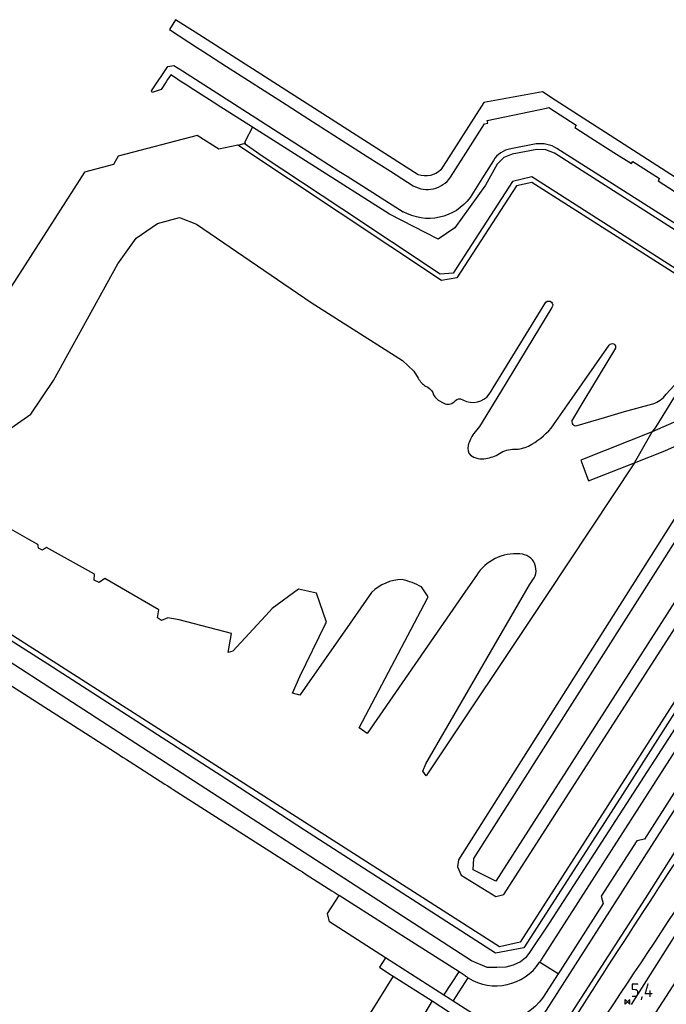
# Model space of a CAD drawing. Extents: x 165936 to 168762, y 445225 to 450407.
# Tile 17 of 69: x 166604 to 166722, y 446180 to 446360. Entities that reach past the tile are written whole.
import ezdxf

# ---------------------------------------------------------------- set-up
doc = ezdxf.new("R2010")
doc.units = 0
doc.header["$LTSCALE"] = 4
doc.layers.get('0').update_dxf_attribs({"linetype": 'CONTINUOUS'})
for name, color, linetype in [('G_BTD', 3, 'CONTINUOUS'), ('G_OWG', 6, 'CONTINUOUS'), ('G_OWT', 6, 'CONTINUOUS'), ('G_WGD', 7, 'CONTINUOUS'), ('G_WGDP1', 2, 'ByLayer'), ('G_WTD', 5, 'CONTINUOUS'), ('PPALHM', 10, 'CONTINUOUS')]:
    doc.layers.add(name, color=color, linetype=linetype)
doc.styles.add('ISO', font='ISO')

# ---------------------------------------------------------------- blocks, each defined once
blk = doc.blocks.new('kilometerpaal')
at = {"color": 0}
for p, q in [((-0.44, 0.44), (0.44, -0.44)), ((-0.44, -0.44), (-0.44, 0.44)), ((0.44, 0.44), (-0.44, -0.44)), ((0.44, -0.44), (0.44, 0.44))]:
    blk.add_line(p, q, dxfattribs=at)
at = {"color": 0, "style": 'ISO'}
blk.add_attdef('KILOMETERPAAL', (0.59, 0.87), '', height=2.5, dxfattribs=at)

msp = doc.modelspace()

# ---------------------------------------------------------------- linework, layer by layer
at = {"layer": 'G_BTD', "linetype": 'Continuous', "transparency": 33554687}
for points in [[(166646.542, 446340.419), (166640.088, 446344.548), (166640.017, 446344.593), (166638, 446345.881), (166635.836, 446347.263), (166634.225, 446348.293), (166633.314, 446348.875), (166632.477, 446349.463), (166631.631, 446350.058), (166631.007, 446349.161), (166630.756, 446348.761), (166629.859, 446347.329), (166628.194, 446346.768), (166628.091, 446347.08), (166631.083, 446351.556), (166632.151, 446351.749), (166633.734, 446350.738), (166655.19, 446336.997), (166656.695, 446336.035), (166662.365, 446332.41), (166663.881, 446331.441), (166674.128, 446324.965)], [(166646.542, 446340.419), (166645.132, 446337.746)], [(166750.926, 446300.275), (166750.672, 446300.707), (166751.212, 446303.133), (166747.513, 446306.512), (166701.825, 446335.673), (166700.249, 446336.3), (166698.573, 446336.363), (166694.11, 446335.514), (166692.567, 446334.916), (166691.37, 446333.643), (166689.218, 446329.829), (166683.616, 446322.003), (166680.521, 446319.907), (166671.628, 446324.527), (166646.542, 446340.419)], [(166645.132, 446337.746), (166645.191, 446337.465), (166645.016, 446337.426)], [(166698.497, 446337.366), (166693.834, 446336.479)], [(166734.734, 446315.855), (166726.659, 446321.009), (166702.283, 446336.567)], [(166690.642, 446334.328), (166688.523, 446330.963), (166686.397, 446327.588)], [(166600.162, 446239.565), (166622.102, 446225.533), (166622.423, 446225.328), (166622.889, 446225.029), (166623.448, 446224.672), (166623.688, 446224.519), (166623.958, 446224.346), (166630.499, 446220.151), (166630.94, 446219.868), (166631.06, 446219.791), (166631.686, 446219.391), (166632.032, 446219.17), (166654.823, 446204.598), (166655.158, 446204.384), (166655.694, 446204.041), (166656.377, 446203.604), (166661.081, 446200.596), (166661.507, 446200.324), (166662.077, 446199.96), (166662.411, 446199.747)], [(166672.329, 446184.973), (166595.075, 446060.703)], [(166679.424, 446180.428), (166675.482, 446173.796), (166668.486, 446162.028), (166663.638, 446153.874), (166659.52, 446146.946), (166656.153, 446141.282), (166652.503, 446135.143), (166650.622, 446131.979)]]:
    msp.add_lwpolyline(points, dxfattribs=at)
for points in [[(166702.283, 446336.567, 0.1724877), (166698.497, 446337.366)], [(166693.834, 446336.479, 0.2270494), (166690.642, 446334.328)], [(166686.397, 446327.588, -0.3813789), (166674.128, 446324.965)]]:
    msp.add_lwpolyline(points, format="xyb", dxfattribs=at)
at = {"layer": 'G_OWG', "linetype": 'Continuous', "transparency": 33554687}
msp.add_lwpolyline([(166671.309, 446126.745), (166671.979, 446127.805), (166683.992, 446146.804), (166703.718, 446176.303), (166718.503, 446199.162), (166733.565, 446223.022), (166733.993, 446222.656), (166734.305, 446223.145)], dxfattribs=at)
for points in [[(166723.661, 446205.388, 0.0033199), (166694.175, 446159.582)], [(166727.579, 446202.542, -0.0025516), (166687.503, 446142.256)], [(166737.247, 446181.597, 0.0009449), (166683.373, 446098.978)]]:
    msp.add_lwpolyline(points, format="xyb", dxfattribs=at)
at = {"layer": 'G_OWT', "linetype": 'Continuous', "transparency": 33554687}
for points in [[(166643.876, 446337.171), (166645.016, 446337.426)], [(166748.624, 446298.935), (166722.714, 446315.326), (166697.707, 446331.34), (166694.135, 446330.485), (166683.262, 446313.694), (166680.932, 446313.538), (166662.914, 446325.51), (166648.314, 446335.149), (166645.016, 446337.426)], [(166759.676, 446298.012), (166759.969, 446297.605), (166762.27, 446294.413), (166761.92, 446289.738), (166727.14, 446235.392), (166700.842, 446194.688), (166697.12, 446189.108), (166696.554, 446188.299), (166695.623, 446187.612), (166694.288, 446187.005), (166692.913, 446186.601), (166691.294, 446186.56), (166689.514, 446186.56), (166686.668, 446187.742), (166566.972, 446265.246)], [(166752.475, 446296.504), (166758.672, 446292.627), (166758.05, 446288.039), (166749.974, 446274.67), (166728.927, 446241.243), (166713.861, 446217.533), (166696.231, 446190.169), (166691.028, 446189.159), (166656.08, 446211.703), (166642.722, 446220.409), (166609.095, 446242.098), (166581.68, 446259.511), (166566.421, 446269.416)], [(166737.042, 446283.266), (166742.264, 446282.317), (166691.074, 446202.339), (166686.968, 446204.462), (166687.059, 446206.534), (166733.098, 446278.989), (166737.042, 446283.266)]]:
    msp.add_lwpolyline(points, dxfattribs=at)
at = {"layer": 'G_WGD', "linetype": 'Continuous', "transparency": 33554687}
for points in [[(166676.908, 446331.73), (166636.063, 446357.838), (166632.482, 446360.127), (166631.371, 446358.349), (166634.889, 446356.01), (166636.483, 446354.989), (166637.484, 446354.348), (166641.822, 446351.571), (166652.748, 446344.577), (166656.887, 446341.927), (166667.573, 446335.087), (166671.799, 446332.382), (166675.974, 446329.71)], [(166751.831, 446313.351), (166701.938, 446345.401), (166699.626, 446346.886), (166688.914, 446344.939), (166681.05, 446332.645)], [(166682.806, 446331.264), (166685.206, 446335.037), (166689.014, 446341.063), (166689.641, 446341.193), (166689.539, 446341.682), (166700.398, 446343.945), (166700.814, 446344.032), (166705.803, 446340.834), (166705.533, 446340.413), (166708.496, 446338.514), (166712.716, 446335.809), (166715.904, 446333.766), (166716.174, 446334.187), (166721.076, 446331.045), (166720.806, 446330.624), (166723.743, 446328.742), (166727.991, 446326.019), (166728.06, 446325.975), (166738.593, 446319.224)], [(166773.851, 446261.26), (166772.159, 446258.645), (166719.686, 446177.315)], [(166715.927, 446179.785), (166735.627, 446210.905), (166735.208, 446211.177), (166764.819, 446256.739)], [(166728.558, 446233.504), (166699.468, 446188.084)], [(166730.276, 446230.642), (166724.359, 446221.336), (166724.645, 446220.014), (166718.308, 446210.051), (166716.884, 446209.759), (166710.397, 446199.613), (166710.748, 446198.289), (166702.846, 446185.923), (166702.492, 446185.369)], [(166695.072, 446170.444), (166733.227, 446230.067), (166733.898, 446229.745), (166737.115, 446228.202)], [(166670.921, 446188.318), (166660.65, 446194.892), (166660.299, 446196.461), (166662.411, 446199.747)], [(166684.365, 446185.735), (166673.912, 446192.393), (166662.411, 446199.747)], [(166670.921, 446188.318), (166669.796, 446186.596), (166671.539, 446185.479), (166672.329, 446184.973)], [(166681.588, 446181.488), (166670.921, 446188.318)], [(166702.492, 446185.369), (166699.115, 446187.505)], [(166681.588, 446181.488), (166684.365, 446185.735)], [(166685.491, 446185.018), (166684.365, 446185.735)], [(166672.329, 446184.973), (166679.424, 446180.428)], [(166683.275, 446180.404), (166686.038, 446184.65)], [(166702.492, 446185.369), (166699.668, 446180.943)], [(166679.424, 446180.428), (166682.618, 446178.382)], [(166683.275, 446180.404), (166682.712, 446180.768), (166681.588, 446181.488)], [(166686.158, 446178.544), (166683.275, 446180.404)]]:
    msp.add_lwpolyline(points, dxfattribs=at)
for points in [[(166681.05, 446332.645, -0.287588), (166676.908, 446331.73)], [(166675.974, 446329.71, 0.3834913), (166682.806, 446331.264)], [(166686.038, 446184.65, 0.4072104), (166699.115, 446187.505)], [(166699.468, 446188.084, -0.0176885), (166699.115, 446187.505)], [(166686.038, 446184.65, -0.0185122), (166685.491, 446185.018)], [(166699.668, 446180.943, -0.4065953), (166686.158, 446178.544)]]:
    msp.add_lwpolyline(points, format="xyb", dxfattribs=at)
at = {"layer": 'G_WGDP1', "transparency": 33554687}
for points in [[(166747.734, 446298.416), (166738.304, 446293.288), (166729.473, 446288.942), (166719.729, 446284.625)], [(166716.51, 446278.969), (166722.011, 446281.184), (166731.164, 446285.26), (166735.707, 446287.507)], [(166719.729, 446284.625), (166706.954, 446279.572), (166706.684, 446279.47), (166707.034, 446278.494), (166708.043, 446275.686), (166716.51, 446278.969)]]:
    msp.add_lwpolyline(points, dxfattribs=at)
at = {"layer": 'G_WTD', "linetype": 'Continuous', "transparency": 33554687}
for points in [[(166643.876, 446337.171), (166640.387, 446336.391), (166636.421, 446338.941), (166621.99, 446335.114), (166621.126, 446333.627), (166615.782, 446332.2), (166592.529, 446295.891)], [(166747.734, 446298.416), (166697.687, 446330.288), (166694.909, 446329.684), (166683.945, 446312.879), (166681.147, 446312.385), (166643.876, 446337.171)], [(166602.321, 446285.303), (166605.955, 446287.912), (166610.13, 446294.025), (166621.914, 446315.391), (166625.269, 446320.124), (166629.157, 446322.775), (166633.224, 446323.896), (166636.304, 446322.677), (166657.312, 446308.334), (166673.993, 446297.709), (166676.118, 446295.745), (166676.901, 446294.457)], [(166690.252, 446292.115), (166690.619, 446292.713), (166700.235, 446308.39)], [(166701.354, 446307.392), (166691.937, 446291.924), (166688.085, 446285.596)], [(166701.244, 446285.347), (166704.222, 446289.613), (166711.856, 446300.547)], [(166712.988, 446299.964), (166707.213, 446290.379), (166705.125, 446286.912)], [(166751.564, 446295.977), (166757.781, 446292.018), (166757.645, 446288.042), (166695.558, 446191.186), (166691.755, 446190.363), (166566.177, 446270.62)], [(166724.506, 446292.796), (166724.388, 446292.118), (166720.366, 446285.578), (166719.729, 446284.625)], [(166722.3, 446291.529), (166723.749, 446293.133)], [(166680.571, 446290.478), (166681.605, 446289.901)], [(166684.63, 446290.665), (166685.724, 446290.214)], [(166705.962, 446285.792), (166710.985, 446287.277), (166714.62, 446288.352), (166719.829, 446289.796)], [(166730.989, 446280.156), (166684.288, 446206.254), (166684.075, 446205.013), (166684.731, 446203.448), (166691.107, 446199.54), (166692.592, 446199.946), (166743.976, 446280.033), (166744.749, 446283.087), (166745.222, 446284.954)], [(166688.085, 446285.596), (166687.084, 446284.325)], [(166716.51, 446278.969), (166719.729, 446284.625)], [(166716.51, 446278.969), (166700.354, 446254.679), (166678.37, 446221.629), (166677.752, 446222.504), (166678.287, 446223.846), (166697.283, 446256.631), (166697.611, 446257.197)], [(166668.364, 446255.231), (166664.441, 446249.602), (166655.238, 446236.395), (166653.901, 446236.766), (166655.207, 446239.858), (166659.939, 446249.48), (166660.095, 446249.796), (166658.277, 446255.102), (166654.978, 446255.836), (166650.167, 446252.28), (166649.647, 446251.717), (166642.951, 446244.472), (166642.106, 446244.234), (166642.722, 446247.72), (166633.142, 446250.199), (166633.138, 446250.2), (166631.054, 446250.577), (166629.888, 446250.114), (166629.161, 446250.555), (166629.419, 446252.037), (166619.559, 446257.797), (166618.508, 446257.031), (166617.582, 446257.488), (166617.648, 446258.604), (166608.855, 446263.443), (166608.109, 446262.949), (166607.416, 446263.349), (166607.301, 446263.818), (166607.247, 446264.036), (166605.722, 446264.899), (166601.439, 446267.324)], [(166687.537, 446258.357), (166685.548, 446255.48), (166667.534, 446229.428), (166666.1, 446230.435), (166678.606, 446254.204), (166678.725, 446254.43), (166677.476, 446256.258)]]:
    msp.add_lwpolyline(points, dxfattribs=at)
for points in [[(166700.235, 446308.39, -0.9414559), (166701.354, 446307.392)], [(166711.856, 446300.547, -0.8577087), (166712.988, 446299.964)], [(166676.901, 446294.457, 0.116718), (166678.249, 446292.986)], [(166678.249, 446292.986, -0.1840951), (166679.546, 446291.871)], [(166685.724, 446290.214, 0.3762455), (166690.252, 446292.115)], [(166679.546, 446291.871, 0.189308), (166680.571, 446290.478)], [(166681.605, 446289.901, 0.3453279), (166683.456, 446290.169)], [(166683.456, 446290.169, -0.2870505), (166684.63, 446290.665)], [(166719.829, 446289.796, 0.1497522), (166722.3, 446291.529)], [(166705.125, 446286.912, 0.6948939), (166705.962, 446285.792)], [(166697.086, 446282.043, 0.0952206), (166701.244, 446285.347)], [(166687.084, 446284.325, 0.1152079), (166686.052, 446282.125)], [(166686.052, 446282.125, 0.2692269), (166686.45, 446280.376)], [(166691.758, 446280.675, -0.1560785), (166694.495, 446281.446)], [(166694.495, 446281.446, 0.0973676), (166697.086, 446282.043)], [(166686.45, 446280.376, 0.2268369), (166689.252, 446279.789)], [(166689.252, 446279.789, 0.119246), (166691.758, 446280.675)], [(166695.509, 446262.278, 0.2821043), (166687.537, 446258.357)], [(166697.611, 446257.197, 0.6577738), (166695.509, 446262.278)], [(166673.951, 446257.601, 0.1893809), (166668.364, 446255.231)], [(166677.476, 446256.258, 0.0632661), (166673.951, 446257.601)]]:
    msp.add_lwpolyline(points, format="xyb", dxfattribs=at)

# ---------------------------------------------------------------- block references
at = {"layer": 'PPALHM', "transparency": 33554687}
msp.add_blockref('kilometerpaal', (166715.188, 446180.271), dxfattribs=at).add_auto_attribs({'KILOMETERPAAL': '5,4'})

doc.saveas('drawing.dxf')
